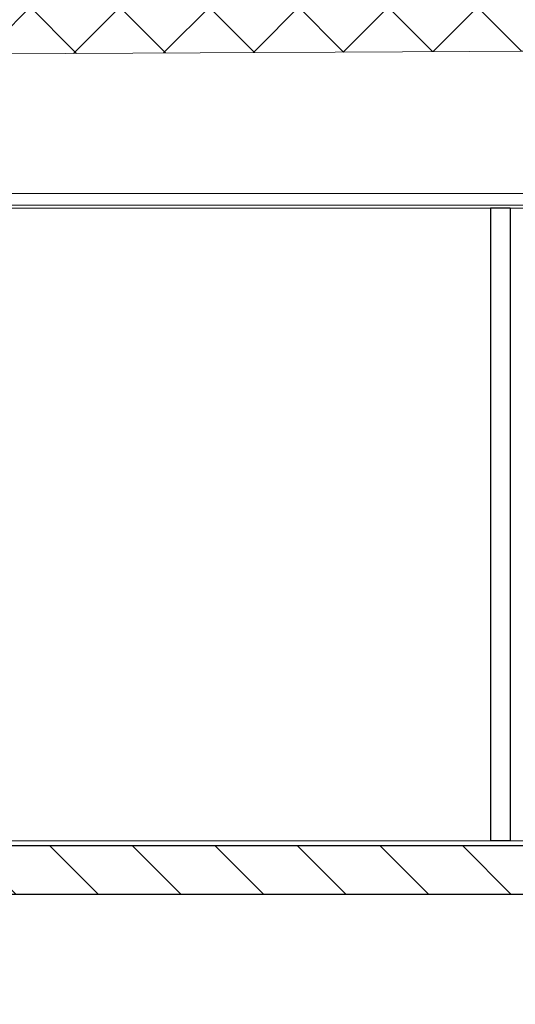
# Model space of a CAD drawing. Header units: millimetres. Extents: x -58263 to 69124, y -53000 to 22363.
# Tile 10 of 29: x -25047 to -23009, y 2889 to 6935. Entities that reach past the tile are written whole.
import ezdxf

# ---------------------------------------------------------------- set-up
doc = ezdxf.new("R2010")
doc.units = ezdxf.units.MM
doc.header["$MEASUREMENT"] = 0
for name, color, linetype in [('Nouveau_2D - Cotations pour 100ème', 7, 'Continuous'), ('Nouveau__Murs int non porteurs - Cloisons', 7, 'Continuous'), ('Nouveau__Plafonds', 7, 'Continuous'), ('Nouveau__Sols - Dalles', 7, 'Continuous'), ('Nouveau__Toits - Toitures', 7, 'Continuous'), ('Nouveau_Portes Archicad', 7, 'Continuous')]:
    doc.layers.add(name, color=color, linetype=linetype)
doc.styles.add('STYLE_GENERE_2', font='arial.ttf')
doc.dimstyles.new('STYLE_GENERE__1', dxfattribs={"dimtxt": 300, "dimasz": 190, "dimexe": 0.18, "dimexo": 989.657151, "dimgap": 0, "dimtad": 1, "dimlfac": 0.001, "dimzin": 0, "dimdsep": 46, "dimtxsty": 'STYLE_GENERE_2', "dimblk": 'ARROWHEAD_6', "dimblk1": 'ARROWHEAD_6', "dimblk2": 'ARROWHEAD_6', "dimcen": 0.09, "dimclrd": 7, "dimclre": 7, "dimclrt": 7, "dimazin": 0, "dimtfac": 1, "dimtdec": 4, "dimtmove": 0, "dimatfit": 3, "dimfxl": 0, "dimtolj": 1, "dimtzin": 0, "dimarcsym": 0})

# ---------------------------------------------------------------- blocks, each defined once
blk = doc.blocks.new('Élément de coupe_10')
at = {"layer": 'Nouveau__Murs int non porteurs - Cloisons', "color": 7, "linetype": 'Continuous', "lineweight": 30}
for p, q in [((-23110.6, 6160), (-23110.6, 3560)), ((-23030.6, 6160), (-23110.6, 6160)), ((-23030.6, 6160), (-23030.6, 3560)), ((-23030.6, 3560), (-23110.6, 3560))]:
    blk.add_line(p, q, dxfattribs=at)
blk = doc.blocks.new('Élément de coupe_22')
at = {"layer": 'Nouveau__Sols - Dalles', "linetype": 'Continuous', "lineweight": 5}
h = blk.add_hatch(dxfattribs=at)
h.set_pattern_fill('__MAÇONNERIE', style=0, pattern_type=2)
h.set_pattern_definition([(135, (0, 0), (169.7056, 169.7056), [])])
h.paths.add_polyline_path([(-27135.6, 3340), (-21582.6, 3340), (-21582.6, 3540), (-27135.6, 3540)])
at = {"layer": 'Nouveau__Sols - Dalles', "color": 7, "linetype": 'Continuous', "lineweight": 30}
for p, q in [((-21582.6, 3540), (-27135.6, 3540)), ((-21597.6, 3340), (-26957.6, 3340))]:
    blk.add_line(p, q, dxfattribs=at)
at = {"layer": 'Nouveau__Sols - Dalles', "color": 7, "linetype": 'Continuous', "lineweight": 5}
for p, q in [((-23110.6, 3560), (-26957.6, 3560)), ((-21597.6, 3560), (-23030.6, 3560))]:
    blk.add_line(p, q, dxfattribs=at)
blk = doc.blocks.new('Élément de coupe_45')
at = {"layer": 'Nouveau_Portes Archicad', "color": 7, "linetype": 'Continuous', "lineweight": 13}
for p, q in [((-23110.7, 5630), (-23110.7, 5572.2)), ((-23110.7, 5536.1), (-23110.7, 5478.2)), ((-23110.7, 5442.1), (-23110.7, 5384.3)), ((-23110.7, 5348.2), (-23110.7, 5290.4)), ((-23110.7, 5254.2), (-23110.7, 5196.4)), ((-23110.7, 5160.3), (-23110.7, 5102.5)), ((-23110.7, 5066.3), (-23110.7, 5008.5)), ((-23110.7, 4972.4), (-23110.7, 4914.6)), ((-23110.7, 4878.5), (-23110.7, 4820.6)), ((-23110.7, 4784.5), (-23110.7, 4726.7)), ((-23110.7, 4690.6), (-23110.7, 4652.8)), ((-23110.7, 4652.8), (-23110.7, 4595)), ((-23110.7, 4537.2), (-23110.7, 4595)), ((-23110.7, 4499.4), (-23110.7, 4537.2)), ((-23110.7, 4405.5), (-23110.7, 4463.3)), ((-23110.7, 4311.5), (-23110.7, 4369.4)), ((-23110.7, 4217.6), (-23110.7, 4275.4)), ((-23110.7, 4123.7), (-23110.7, 4181.5)), ((-23110.7, 4029.7), (-23110.7, 4087.5)), ((-23110.7, 3935.8), (-23110.7, 3993.6)), ((-23110.7, 3841.8), (-23110.7, 3899.6)), ((-23110.7, 3747.9), (-23110.7, 3805.7)), ((-23110.7, 3653.9), (-23110.7, 3711.8)), ((-23110.7, 3560), (-23110.7, 3617.8))]:
    blk.add_line(p, q, dxfattribs=at)
blk = doc.blocks.new('Élément de coupe_155')
at = {"layer": 'Nouveau__Plafonds', "color": 7, "linetype": 'Continuous', "lineweight": 5}
for p, q in [((-21597.6, 6221), (-26907.6, 6221)), ((-21584.6, 6173), (-26907.6, 6173)), ((-23110.6, 6160), (-26907.6, 6160)), ((-21597.6, 6160), (-23030.6, 6160))]:
    blk.add_line(p, q, dxfattribs=at)
blk = doc.blocks.new('Élément de coupe_162')
at = {"layer": 'Nouveau__Toits - Toitures', "linetype": 'Continuous', "lineweight": 35}
h = blk.add_hatch(dxfattribs=at)
h.set_pattern_fill('Béton', style=0, pattern_type=2)
h.set_pattern_definition([(45, (0, 0), (-183.8478, 183.8478), []), (135, (0, 0), (183.8478, 183.8478), [])])
h.paths.add_polyline_path([(-27135.6, 6785.2), (-27085.6, 6785.2), (-25131, 6795), (-21597.6, 6812.7), (-21597.6, 6812.7), (-21582.6, 6812.7), (-19039.6, 6825.4), (-19039.6, 6825.8), (-18965.6, 6825.8), (-17865.6, 6831.3), (-17865.6, 6831.7), (-17791.6, 6831.7), (-16882.6, 6836.2), (-16882.6, 7036.2), (-27135.6, 6985)])
at = {"layer": 'Nouveau__Toits - Toitures', "color": 7, "linetype": 'Continuous', "lineweight": 15}
blk.add_line((-11079.6, 6865.2), (-27135.6, 6785), dxfattribs=at)
blk = doc.blocks.new('*D214')
at = {"layer": 'Nouveau_2D - Cotations pour 100ème', "color": 7, "linetype": 'Continuous', "lineweight": 13}
for p, q in [((-26680.4, 3440), (-26480.4, 3240)), ((-26392.9, 3340), (-26767.9, 3340)), ((-26580.4, 0), (-26580.4, 3340)), ((-26680.4, 100), (-26480.4, -100)), ((-26392.9, 0), (-26767.9, 0)), ((-26580.4, -150), (-26580.4, 0))]:
    blk.add_line(p, q, dxfattribs=at)
at = {"layer": 'Nouveau_2D - Cotations pour 100ème', "color": 7, "lineweight": 13, "char_height": 300, "attachment_point": 7, "rotation": 90, "style": 'STYLE_GENERE_2'}
for s, insert in [('{\\A1;\\fArial|b1|i0|c0|p0;22}', (-26640.4, 2782.4)), ('{\\A1;\\fArial|b1|i0|c0|p0;3,34}', (-26640.4, 1040.8))]:
    blk.add_mtext(s, dxfattribs=dict(at, insert=insert))
blk = doc.blocks.new('ARROWHEAD_6')
at = {"color": 0, "linetype": 'Continuous', "lineweight": 0}
for p, q in [((-0.5, -0.5), (0.5, 0.5)), ((0, 0), (-1, 0))]:
    blk.add_line(p, q, dxfattribs=at)
blk = doc.blocks.new('*D216')
at = {"layer": 'Nouveau_2D - Cotations pour 100ème', "color": 7, "linetype": 'Continuous', "lineweight": 13}
for p, q in [((-26680.4, 3660), (-26480.4, 3460)), ((-26580.4, 3340), (-26580.4, 3560)), ((-26680.4, 3440), (-26480.4, 3240))]:
    blk.add_line(p, q, dxfattribs=at)
blk = doc.blocks.new('*D217')
at = {"layer": 'Nouveau_2D - Cotations pour 100ème', "color": 7, "linetype": 'Continuous', "lineweight": 13}
for p, q in [((-26680.4, 6885), (-26480.4, 6685)), ((-26580.4, 3560), (-26580.4, 6785)), ((-26680.4, 3660), (-26480.4, 3460)), ((-26392.9, 3560), (-26767.9, 3560)), ((-26580.4, 3340), (-26580.4, 3560))]:
    blk.add_line(p, q, dxfattribs=at)
at = {"layer": 'Nouveau_2D - Cotations pour 100ème', "color": 7, "lineweight": 13, "char_height": 300, "attachment_point": 7, "rotation": 90, "style": 'STYLE_GENERE_2'}
for s, insert in [('{\\A1;\\fArial|b1|i0|c0|p0;36}', (-26640.4, 6227.3)), ('{\\A1;\\fArial|b1|i0|c0|p0;3,22}', (-26640.4, 4543.3))]:
    blk.add_mtext(s, dxfattribs=dict(at, insert=insert))

msp = doc.modelspace()

# ---------------------------------------------------------------- block references
at = {"layer": 'Nouveau__Murs int non porteurs - Cloisons', "lineweight": 0}
msp.add_blockref('Élément de coupe_10', (0, 0), dxfattribs=at)
at = {"layer": 'Nouveau__Plafonds', "lineweight": 0}
msp.add_blockref('Élément de coupe_155', (0, 0), dxfattribs=at)
at = {"layer": 'Nouveau__Sols - Dalles', "lineweight": 0}
msp.add_blockref('Élément de coupe_22', (0, 0), dxfattribs=at)
at = {"layer": 'Nouveau__Toits - Toitures', "lineweight": 0}
msp.add_blockref('Élément de coupe_162', (0, 0), dxfattribs=at)
at = {"layer": 'Nouveau_Portes Archicad', "lineweight": 0}
msp.add_blockref('Élément de coupe_45', (0, 0), dxfattribs=at)

# ---------------------------------------------------------------- dimensions: what is measured, and where the dimension line sits
at = {"layer": 'Nouveau_2D - Cotations pour 100ème', "color": 7, "linetype": 'Continuous', "lineweight": 13}
for base, p1, p2, picture, middle in [((-26580.442, 6784.966), (-19107.562, 3560), (-27135.562, 6784.966), '*D217', (-26790.442, 4931.659)), ((-26580.442, 3560), (-19107.562, 3340), (-19107.562, 3560), '*D216', (-26790.442, 3010.674)), ((-26580.442, 3340), (-25748.053, 0), (-19107.562, 3340), '*D214', (-26790.442, 1429.176))]:
    dim = msp.add_linear_dim(base=base, p1=p1, p2=p2, angle=90, dimstyle='STYLE_GENERE__1', dxfattribs=at)
    dim.commit()
    dim.dimension.update_dxf_attribs({"geometry": picture, "text_midpoint": middle, "dimtype": 160, "text_rotation": 90})

doc.saveas('drawing.dxf')
